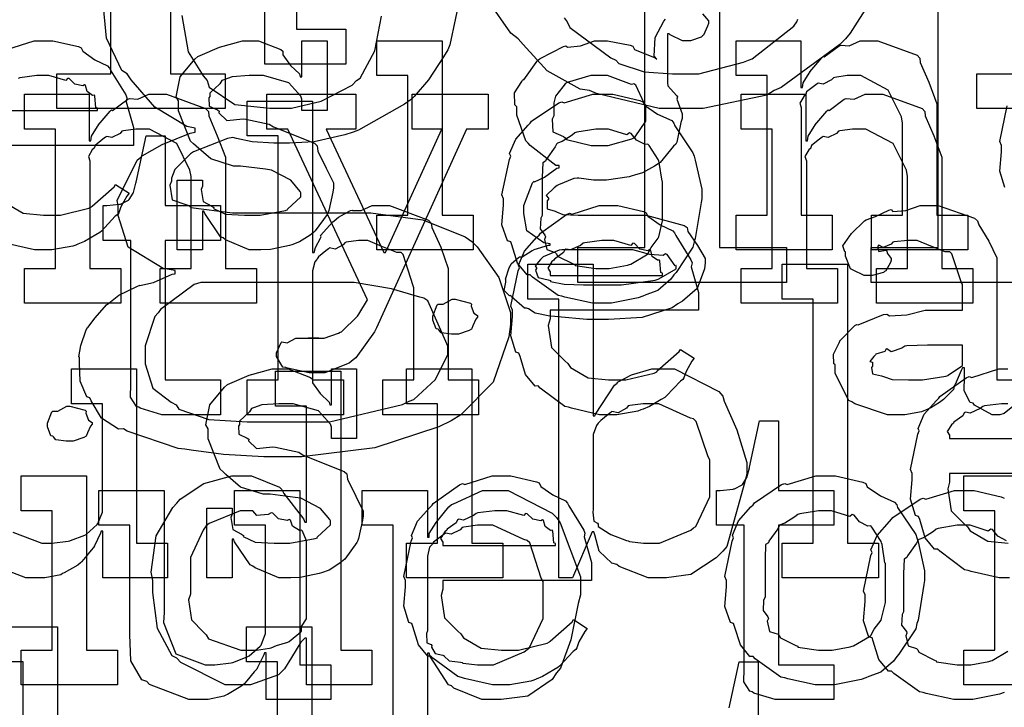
# Model space of a CAD drawing. Extents: x 0 to 8.5, y 0 to 11.
# Tile 126 of 256: x 3.602 to 3.995, y 4.538 to 4.812. Entities that reach past the tile are written whole.
import ezdxf

# ---------------------------------------------------------------- set-up
doc = ezdxf.new("R2010")
doc.units = 0
doc.layers.get('0').update_dxf_attribs({"linetype": 'CONTINUOUS'})

msp = doc.modelspace()

# ---------------------------------------------------------------- linework, layer by layer
at = {"color": 0}
for points in [[(3.70003, 4.94754), (3.73236, 4.94754), (3.73236, 4.93365), (3.71262, 4.93365), (3.71262, 4.80865), (3.73236, 4.80865), (3.73236, 4.79476), (3.70003, 4.79476), (3.70003, 4.94754)], [(3.69726, 4.72071), (3.69379, 4.72071), (3.68435, 4.72472), (3.68338, 4.72547), (3.6824, 4.72592), (3.67611, 4.73514), (3.67578, 4.73611), (3.67513, 4.73611), (3.67513, 4.72071), (3.66515, 4.72071), (3.66515, 4.74849), (3.67513, 4.74849), (3.67513, 4.7461), (3.67469, 4.74474), (3.67546, 4.73996), (3.67893, 4.73817), (3.67969, 4.73763), (3.67958, 4.73719), (3.68431, 4.73497), (3.69189, 4.7346), (3.69444, 4.7346), (3.69814, 4.7346), (3.70833, 4.73643), (3.70921, 4.73676), (3.70904, 4.73699), (3.71442, 4.74186), (3.71442, 4.74349), (3.71408, 4.74397), (3.71039, 4.74843), (3.70264, 4.7525), (3.70031, 4.75282), (3.69032, 4.75412), (3.68761, 4.75412), (3.6785, 4.75694), (3.67269, 4.76199), (3.67165, 4.76303), (3.67042, 4.76406), (3.66558, 4.77615), (3.66558, 4.78017), (3.66471, 4.78174), (3.66624, 4.78971), (3.6721, 4.79671), (3.67339, 4.79775), (3.67432, 4.79818), (3.68192, 4.80154), (3.69114, 4.80404), (3.69422, 4.80404), (3.69749, 4.80404), (3.70638, 4.80062), (3.70725, 4.79992), (3.70725, 4.7985), (3.71024, 4.79422), (3.71386, 4.79081), (3.71419, 4.78971), (3.71485, 4.78971), (3.71485, 4.80404), (3.72483, 4.80404), (3.72483, 4.77626), (3.71485, 4.77626), (3.71485, 4.78082), (3.71446, 4.78201), (3.70964, 4.78728), (3.69954, 4.79015), (3.69618, 4.79015), (3.69385, 4.79015), (3.68696, 4.78965), (3.68371, 4.78851), (3.68294, 4.78819), (3.68213, 4.78689), (3.67817, 4.78315), (3.67817, 4.7819), (3.67768, 4.78125), (3.6779, 4.778), (3.68121, 4.77647), (3.68186, 4.77604), (3.68164, 4.77539), (3.68485, 4.77229), (3.69135, 4.77294), (3.69249, 4.77279), (3.70182, 4.77083), (3.7035, 4.76969), (3.71983, 4.76318), (3.72092, 4.76215), (3.72114, 4.76004), (3.7245, 4.75325), (3.72743, 4.7474), (3.72743, 4.74544), (3.72715, 4.74371), (3.72558, 4.73643), (3.72526, 4.73568), (3.72488, 4.73486), (3.72006, 4.72825), (3.7194, 4.72765), (3.7181, 4.72661), (3.71392, 4.72385), (3.71078, 4.72276), (3.70985, 4.72244), (3.70796, 4.72206), (3.70231, 4.72092), (3.69851, 4.72071), (3.69726, 4.72071)], [(3.74474, 4.7346), (3.75711, 4.7346), (3.75711, 4.79015), (3.74474, 4.79015), (3.74474, 4.80404), (3.77078, 4.80404), (3.77078, 4.7346), (3.78315, 4.7346), (3.78315, 4.72071), (3.74474, 4.72071), (3.74474, 4.7346)], [(3.88792, 4.7346), (3.90028, 4.7346), (3.90028, 4.79015), (3.88792, 4.79015), (3.88792, 4.80404), (3.91374, 4.80404), (3.91374, 4.78537), (3.91439, 4.78537), (3.91439, 4.78537), (3.91465, 4.78733), (3.91704, 4.79113), (3.91743, 4.79167), (3.91732, 4.79172), (3.9221, 4.79731), (3.92264, 4.79775), (3.92301, 4.79758), (3.9291, 4.80203), (3.92979, 4.80231), (3.92979, 4.80231), (3.93306, 4.80208), (3.93744, 4.80404), (3.93892, 4.80404), (3.9445, 4.80404), (3.96012, 4.79829), (3.96126, 4.7971), (3.96137, 4.79536), (3.96479, 4.78749), (3.96799, 4.77892), (3.96799, 4.77604), (3.96799, 4.7346), (3.98036, 4.7346), (3.98036, 4.72071), (3.94194, 4.72071), (3.94194, 4.7346), (3.95432, 4.7346), (3.95432, 4.77126), (3.95389, 4.77371), (3.94862, 4.78435), (3.93772, 4.79015), (3.93414, 4.79015), (3.93229, 4.79015), (3.92736, 4.78944), (3.92676, 4.78928), (3.926, 4.78842), (3.92269, 4.78674), (3.92068, 4.78717), (3.92025, 4.78689), (3.91917, 4.78614), (3.91607, 4.78364), (3.91581, 4.78282), (3.91569, 4.78256), (3.91493, 4.7819), (3.91336, 4.77919), (3.91396, 4.7775), (3.91396, 4.77692), (3.91396, 4.7346), (3.92632, 4.7346), (3.92632, 4.72071), (3.88792, 4.72071), (3.88792, 4.7346)], [(3.8335, 4.76237), (3.83692, 4.76237), (3.8464, 4.76492), (3.84717, 4.7654), (3.84771, 4.76574), (3.85194, 4.77203), (3.85194, 4.77408), (3.85194, 4.77843), (3.85129, 4.77919), (3.84793, 4.7864), (3.84717, 4.78689), (3.84619, 4.78657), (3.83664, 4.79015), (3.8335, 4.79015), (3.83008, 4.79015), (3.82058, 4.78743), (3.81982, 4.78689), (3.8189, 4.78564), (3.81597, 4.78196), (3.81526, 4.77935), (3.81526, 4.77843), (3.81526, 4.77408), (3.81456, 4.77285), (3.81483, 4.76774), (3.81907, 4.76594), (3.81982, 4.7654), (3.82032, 4.76465), (3.83018, 4.76237), (3.8335, 4.76237)], [(3.60422, 4.71332), (3.6166, 4.71332), (3.6166, 4.76888), (3.60422, 4.76888), (3.60422, 4.78276), (3.63004, 4.78276), (3.63004, 4.76411), (3.63069, 4.76411), (3.63069, 4.76411), (3.63097, 4.76606), (3.63336, 4.76986), (3.63374, 4.7704), (3.63363, 4.77046), (3.6384, 4.77604), (3.63894, 4.77647), (3.63932, 4.77632), (3.6454, 4.78076), (3.64611, 4.78103), (3.64611, 4.78103), (3.64936, 4.78082), (3.65375, 4.78276), (3.65522, 4.78276), (3.66081, 4.78276), (3.67643, 4.77701), (3.67757, 4.77582), (3.67768, 4.77408), (3.6811, 4.76622), (3.68431, 4.75765), (3.68431, 4.75478), (3.68431, 4.71332), (3.69667, 4.71332), (3.69667, 4.69943), (3.65826, 4.69943), (3.65826, 4.71332), (3.67063, 4.71332), (3.67063, 4.75), (3.67019, 4.75244), (3.66493, 4.76307), (3.65403, 4.76888), (3.65044, 4.76888), (3.6486, 4.76888), (3.64367, 4.76818), (3.64307, 4.76801), (3.64231, 4.76714), (3.639, 4.76546), (3.63699, 4.7659), (3.63656, 4.76563), (3.63547, 4.76486), (3.63238, 4.76237), (3.63211, 4.76156), (3.632, 4.76129), (3.63124, 4.76064), (3.62967, 4.75792), (3.63026, 4.75624), (3.63026, 4.75564), (3.63026, 4.71332), (3.64264, 4.71332), (3.64264, 4.69943), (3.60422, 4.69943), (3.60422, 4.71332)], [(3.72076, 4.67165), (3.71767, 4.67165), (3.70904, 4.6735), (3.70839, 4.67383), (3.70725, 4.67399), (3.70469, 4.67828), (3.70469, 4.67969), (3.70469, 4.67969), (3.70649, 4.68375), (3.70687, 4.68403), (3.70687, 4.68403), (3.70888, 4.68365), (3.7124, 4.68554), (3.7136, 4.68554), (3.7136, 4.68554), (3.71799, 4.68554), (3.71946, 4.68554), (3.71946, 4.68554), (3.72163, 4.68554), (3.72163, 4.68554), (3.72125, 4.68554), (3.72038, 4.68554), (3.72011, 4.68554), (3.7194, 4.68554), (3.71778, 4.68554), (3.71729, 4.68554), (3.71837, 4.68554), (3.72081, 4.68554), (3.72163, 4.68554), (3.72374, 4.68554), (3.72939, 4.68756), (3.73008, 4.68793), (3.73058, 4.6881), (3.73693, 4.69428), (3.73747, 4.6951), (3.74094, 4.70074), (3.70925, 4.76888), (3.70079, 4.76888), (3.70079, 4.78276), (3.73639, 4.78276), (3.73639, 4.76888), (3.72444, 4.76888), (3.74744, 4.71962), (3.7481, 4.71962), (3.77067, 4.76888), (3.75874, 4.76888), (3.75874, 4.78276), (3.78911, 4.78276), (3.78911, 4.76888), (3.78043, 4.76888), (3.74463, 4.68967), (3.74382, 4.68804), (3.73628, 4.67774), (3.73529, 4.67686), (3.73372, 4.67557), (3.72396, 4.67165), (3.72076, 4.67165)], [(3.83475, 4.69943), (3.83068, 4.69943), (3.81967, 4.70182), (3.81847, 4.70226), (3.81694, 4.70253), (3.80675, 4.70985), (3.80588, 4.71072), (3.80458, 4.71072), (3.80083, 4.71544), (3.7985, 4.72271), (3.79807, 4.72396), (3.79682, 4.72433), (3.7946, 4.73074), (3.79525, 4.73856), (3.79525, 4.7411), (3.7946, 4.74268), (3.79758, 4.75678), (3.79807, 4.75803), (3.79764, 4.75911), (3.80007, 4.76486), (3.80501, 4.7704), (3.80588, 4.77126), (3.80637, 4.77203), (3.81722, 4.77929), (3.81847, 4.77974), (3.81944, 4.77935), (3.83089, 4.78276), (3.83475, 4.78276), (3.83876, 4.78276), (3.84956, 4.78028), (3.85081, 4.77974), (3.8514, 4.77838), (3.85661, 4.77485), (3.86231, 4.77225), (3.86317, 4.77126), (3.8635, 4.77018), (3.87071, 4.75933), (3.87121, 4.75803), (3.87169, 4.75651), (3.87424, 4.74496), (3.87424, 4.7411), (3.87397, 4.73953), (3.87169, 4.72526), (3.87121, 4.72396), (3.87071, 4.72185), (3.86404, 4.71169), (3.86317, 4.71072), (3.86187, 4.70899), (3.85678, 4.70449), (3.852, 4.70281), (3.85081, 4.70226), (3.8489, 4.70156), (3.83826, 4.69943), (3.83475, 4.69943)], [(3.88992, 4.71332), (3.90229, 4.71332), (3.90229, 4.76888), (3.88992, 4.76888), (3.88992, 4.78276), (3.91575, 4.78276), (3.91575, 4.76411), (3.91639, 4.76411), (3.91639, 4.76411), (3.91667, 4.76606), (3.91906, 4.76986), (3.91943, 4.7704), (3.91932, 4.77046), (3.9241, 4.77604), (3.92464, 4.77647), (3.92503, 4.77632), (3.9311, 4.78076), (3.93181, 4.78103), (3.93181, 4.78103), (3.93506, 4.78082), (3.93946, 4.78276), (3.94092, 4.78276), (3.9465, 4.78276), (3.96213, 4.77701), (3.96326, 4.77582), (3.96338, 4.77408), (3.96679, 4.76622), (3.97, 4.75765), (3.97, 4.75478), (3.97, 4.71332), (3.98236, 4.71332), (3.98236, 4.69943), (3.94396, 4.69943), (3.94396, 4.71332), (3.95632, 4.71332), (3.95632, 4.75), (3.95589, 4.75244), (3.95063, 4.76307), (3.93972, 4.76888), (3.93614, 4.76888), (3.93431, 4.76888), (3.92936, 4.76818), (3.92876, 4.76801), (3.928, 4.76714), (3.92469, 4.76546), (3.92269, 4.7659), (3.92225, 4.76563), (3.92117, 4.76486), (3.91808, 4.76237), (3.91781, 4.76156), (3.91769, 4.76129), (3.91694, 4.76064), (3.91536, 4.75792), (3.91596, 4.75624), (3.91596, 4.75564), (3.91596, 4.71332), (3.92833, 4.71332), (3.92833, 4.69943), (3.88992, 4.69943), (3.88992, 4.71332)], [(3.69303, 4.66889), (3.7054, 4.66889), (3.7054, 4.76611), (3.69303, 4.76611), (3.69303, 4.78), (3.71907, 4.78), (3.71907, 4.71967), (3.71972, 4.71967), (3.71972, 4.71967), (3.72021, 4.72163), (3.72222, 4.72542), (3.72254, 4.72597), (3.72228, 4.72646), (3.72721, 4.73182), (3.72775, 4.73226), (3.72775, 4.73226), (3.72944, 4.73378), (3.73421, 4.73639), (3.73492, 4.7366), (3.73497, 4.73639), (3.7385, 4.73639), (3.74278, 4.73833), (3.74425, 4.73833), (3.74978, 4.73833), (3.76525, 4.73258), (3.76639, 4.73139), (3.76665, 4.72965), (3.77018, 4.72179), (3.77311, 4.71322), (3.77311, 4.71035), (3.77311, 4.66889), (3.78526, 4.66889), (3.78526, 4.655), (3.74707, 4.655), (3.74707, 4.66889), (3.75944, 4.66889), (3.75944, 4.70557), (3.75917, 4.70643), (3.75526, 4.71892), (3.75444, 4.71967), (3.75265, 4.71972), (3.74675, 4.72211), (3.7411, 4.72444), (3.73926, 4.72444), (3.73742, 4.72444), (3.73247, 4.72374), (3.73188, 4.72358), (3.73122, 4.72271), (3.72808, 4.72103), (3.72586, 4.72146), (3.72537, 4.72119), (3.72439, 4.72038), (3.72146, 4.71793), (3.72097, 4.71712), (3.72081, 4.71685), (3.72, 4.71593), (3.71907, 4.7124), (3.71907, 4.71121), (3.71907, 4.66889), (3.73144, 4.66889), (3.73144, 4.655), (3.69303, 4.655), (3.69303, 4.66889)], [(3.83475, 4.71332), (3.8374, 4.71332), (3.84462, 4.71463), (3.84538, 4.71485), (3.84592, 4.715), (3.85226, 4.71875), (3.85275, 4.71918), (3.85275, 4.71918), (3.85411, 4.72168), (3.85688, 4.72532), (3.8571, 4.72592), (3.8571, 4.72592), (3.85861, 4.73226), (3.85861, 4.73438), (3.85861, 4.74783), (3.85846, 4.74804), (3.85732, 4.75549), (3.8571, 4.75608), (3.85688, 4.75667), (3.85325, 4.76237), (3.85275, 4.76281), (3.85167, 4.76269), (3.84825, 4.76449), (3.84614, 4.76714), (3.84538, 4.76736), (3.8444, 4.7666), (3.83713, 4.76888), (3.83475, 4.76888), (3.83197, 4.76888), (3.82443, 4.76764), (3.82368, 4.76736), (3.82254, 4.76639), (3.81858, 4.76394), (3.81668, 4.76324), (3.81629, 4.76281), (3.81575, 4.76172), (3.81218, 4.75672), (3.81196, 4.75608), (3.81087, 4.75537), (3.81065, 4.74972), (3.81065, 4.74783), (3.81065, 4.73438), (3.81006, 4.73329), (3.80985, 4.72911), (3.81174, 4.72657), (3.81196, 4.72592), (3.81153, 4.72488), (3.81244, 4.72081), (3.81581, 4.71972), (3.81629, 4.71918), (3.81674, 4.71826), (3.82292, 4.71511), (3.82368, 4.71485), (3.82374, 4.71446), (3.83197, 4.71332), (3.83475, 4.71332)], [(3.662, 4.655), (3.65896, 4.655), (3.65039, 4.65756), (3.64985, 4.65804), (3.64882, 4.65831), (3.64643, 4.662), (3.6466, 4.66721), (3.6466, 4.66889), (3.6466, 4.72444), (3.63553, 4.72444), (3.63553, 4.73833), (3.63704, 4.73833), (3.63704, 4.73833), (3.64214, 4.73888), (3.64247, 4.73899), (3.64279, 4.73904), (3.64572, 4.74056), (3.64594, 4.74072), (3.64594, 4.74072), (3.64757, 4.74328), (3.64768, 4.74354), (3.64768, 4.74354), (3.64865, 4.74729), (3.64876, 4.74767), (3.65267, 4.76611), (3.66026, 4.76611), (3.66026, 4.73833), (3.6824, 4.73833), (3.6824, 4.72444), (3.66026, 4.72444), (3.66026, 4.66889), (3.6824, 4.66889), (3.6824, 4.655), (3.68143, 4.655), (3.67919, 4.655), (3.6785, 4.655), (3.67725, 4.655), (3.67443, 4.655), (3.6735, 4.655), (3.6721, 4.655), (3.66889, 4.655), (3.66786, 4.655), (3.66639, 4.655), (3.66308, 4.655), (3.662, 4.655)], [(3.83762, 4.655), (3.8335, 4.655), (3.82232, 4.65756), (3.82113, 4.65804), (3.81972, 4.65831), (3.80979, 4.66564), (3.80897, 4.6665), (3.80778, 4.66644), (3.80404, 4.67106), (3.80181, 4.67828), (3.80138, 4.67953), (3.80013, 4.6799), (3.79812, 4.68642), (3.79878, 4.69412), (3.79878, 4.69667), (3.79812, 4.69824), (3.80111, 4.71235), (3.8016, 4.7136), (3.80117, 4.71463), (3.8036, 4.72026), (3.80854, 4.72575), (3.8094, 4.72661), (3.8099, 4.72738), (3.82036, 4.73481), (3.82156, 4.73529), (3.82254, 4.73492), (3.83333, 4.73833), (3.83697, 4.73833), (3.84076, 4.73833), (3.85101, 4.736), (3.85215, 4.73551), (3.85281, 4.73415), (3.85764, 4.73074), (3.86268, 4.72835), (3.86344, 4.72749), (3.86393, 4.7264), (3.86996, 4.71674), (3.87039, 4.71556), (3.87001, 4.71397), (3.87299, 4.70378), (3.87299, 4.70036), (3.87299, 4.69667), (3.81375, 4.69667), (3.81375, 4.69319), (3.81304, 4.6906), (3.8144, 4.68181), (3.81972, 4.67649), (3.8209, 4.6754), (3.82194, 4.67378), (3.82894, 4.66971), (3.83708, 4.66889), (3.83979, 4.66889), (3.84392, 4.66889), (3.85525, 4.6716), (3.85628, 4.67215), (3.8565, 4.67247), (3.86524, 4.68018), (3.86583, 4.68104), (3.87125, 4.67757), (3.87028, 4.67638), (3.868, 4.67219), (3.86714, 4.66976), (3.86669, 4.66911), (3.86572, 4.6684), (3.86025, 4.66249), (3.85954, 4.66194), (3.85801, 4.66103), (3.85346, 4.65831), (3.85086, 4.65728), (3.84999, 4.65696), (3.84879, 4.65647), (3.84039, 4.655), (3.83762, 4.655)], [(3.81375, 4.71056), (3.85867, 4.71056), (3.85867, 4.71143), (3.85792, 4.71169), (3.85758, 4.71625), (3.85736, 4.71664), (3.85667, 4.71658), (3.85449, 4.7181), (3.85389, 4.72049), (3.85346, 4.72076), (3.85275, 4.72038), (3.84961, 4.72103), (3.84739, 4.72325), (3.84674, 4.72336), (3.84603, 4.7225), (3.83919, 4.72444), (3.83697, 4.72444), (3.83447, 4.72444), (3.82769, 4.72358), (3.82699, 4.72336), (3.8259, 4.7225), (3.82194, 4.72071), (3.82004, 4.72103), (3.81961, 4.72076), (3.81907, 4.71962), (3.81549, 4.71707), (3.81526, 4.71664), (3.81451, 4.71604), (3.81282, 4.71338), (3.81375, 4.71192), (3.81375, 4.71143), (3.81375, 4.71056)], [(3.80832, 4.71332), (3.808, 4.71268), (3.80903, 4.70975), (3.81299, 4.70882), (3.81396, 4.70856), (3.81401, 4.70811), (3.81939, 4.70703), (3.82704, 4.70682), (3.82958, 4.70682), (3.8374, 4.70682), (3.84229, 4.70682), (3.85574, 4.70865), (3.85693, 4.70899), (3.8571, 4.70915), (3.8641, 4.71311), (3.8641, 4.71442), (3.86361, 4.71431), (3.86046, 4.71892), (3.85975, 4.71918), (3.85889, 4.71843), (3.85357, 4.71881), (3.84679, 4.72071), (3.84457, 4.72071), (3.81853, 4.72071), (3.81743, 4.72054), (3.81108, 4.71799), (3.81071, 4.71767), (3.81, 4.71685), (3.80789, 4.71431), (3.80832, 4.7136), (3.80832, 4.71332)], [(3.85704, 4.58996), (3.85286, 4.58996), (3.84136, 4.59451), (3.84033, 4.59538), (3.83838, 4.59581), (3.83339, 4.60069), (3.83165, 4.60715), (3.83122, 4.6084), (3.83057, 4.6084), (3.82275, 4.58996), (3.81733, 4.58996), (3.81733, 4.70107), (3.80496, 4.70107), (3.80496, 4.71496), (3.831, 4.71496), (3.831, 4.65462), (3.83165, 4.65462), (3.83187, 4.65517), (3.83951, 4.66678), (3.84056, 4.66764), (3.8406, 4.66792), (3.84631, 4.67085), (3.85433, 4.67329), (3.85704, 4.67329), (3.86344, 4.67329), (3.88103, 4.66428), (3.88265, 4.66243), (3.88319, 4.66043), (3.88824, 4.64903), (3.89219, 4.63601), (3.89219, 4.63162), (3.8915, 4.62825), (3.88422, 4.60243), (3.88265, 4.60058), (3.87999, 4.59793), (3.8699, 4.59131), (3.86025, 4.58996), (3.85704, 4.58996)], [(3.90636, 4.60385), (3.91872, 4.60385), (3.91872, 4.70107), (3.90636, 4.70107), (3.90636, 4.71496), (3.9324, 4.71496), (3.9324, 4.60385), (3.94476, 4.60385), (3.94476, 4.58996), (3.90636, 4.58996), (3.90636, 4.60385)], [(3.65235, 4.67844), (3.65229, 4.67524), (3.65539, 4.66553), (3.66265, 4.66), (3.66471, 4.6589), (3.66575, 4.65722), (3.67774, 4.65306), (3.69303, 4.65218), (3.69814, 4.65218), (3.71528, 4.65218), (3.72586, 4.65218), (3.75499, 4.65907), (3.7576, 4.66043), (3.75944, 4.66114), (3.76807, 4.66906), (3.773, 4.67904), (3.773, 4.68235), (3.77219, 4.68425), (3.76503, 4.70036), (3.76346, 4.70144), (3.76188, 4.70188), (3.75054, 4.70524), (3.73562, 4.70774), (3.73068, 4.70774), (3.67449, 4.70774), (3.67182, 4.70697), (3.65842, 4.69689), (3.65756, 4.69558), (3.65619, 4.69417), (3.65235, 4.6824), (3.65235, 4.67844)], [(3.77588, 4.68718), (3.77447, 4.68718), (3.77029, 4.68767), (3.76947, 4.68886), (3.76915, 4.68913), (3.76839, 4.68929), (3.76699, 4.69276), (3.76699, 4.6939), (3.76699, 4.69433), (3.76699, 4.69433), (3.76878, 4.69879), (3.76915, 4.69911), (3.76915, 4.69911), (3.77111, 4.69911), (3.77468, 4.70107), (3.77588, 4.70107), (3.77588, 4.70107), (3.78201, 4.69943), (3.78239, 4.69911), (3.78228, 4.69824), (3.78336, 4.69542), (3.78478, 4.69461), (3.78478, 4.69433), (3.78478, 4.6939), (3.78424, 4.69314), (3.78304, 4.69049), (3.78261, 4.68935), (3.78239, 4.68913), (3.78147, 4.68864), (3.77724, 4.68718), (3.77588, 4.68718)], [(3.95888, 4.66889), (3.96229, 4.66889), (3.97157, 4.67036), (3.97254, 4.67063), (3.9725, 4.67079), (3.97819, 4.67458), (3.97819, 4.67583), (3.97819, 4.68278), (3.96733, 4.68278), (3.96431, 4.68278), (3.956, 4.68246), (3.95518, 4.68235), (3.9541, 4.68147), (3.94982, 4.68012), (3.94803, 4.68121), (3.9476, 4.68104), (3.94721, 4.68024), (3.94368, 4.6791), (3.94347, 4.67888), (3.94287, 4.67828), (3.94129, 4.67622), (3.94239, 4.67594), (3.94239, 4.67583), (3.94239, 4.67432), (3.942, 4.67389), (3.94228, 4.67128), (3.94596, 4.67046), (3.94672, 4.67019), (3.94672, 4.67019), (3.95019, 4.66906), (3.95671, 4.66889), (3.95888, 4.66889)], [(3.6906, 4.54731), (3.68419, 4.54731), (3.66661, 4.55621), (3.66499, 4.55794), (3.66303, 4.55886), (3.65728, 4.56982), (3.65543, 4.58421), (3.65543, 4.58897), (3.65474, 4.59233), (3.65674, 4.60678), (3.66336, 4.61806), (3.66499, 4.61979), (3.66629, 4.62136), (3.67572, 4.62756), (3.68685, 4.63064), (3.6906, 4.63064), (3.69467, 4.63064), (3.70583, 4.62614), (3.70687, 4.62522), (3.70757, 4.62364), (3.7155, 4.6135), (3.71599, 4.61219), (3.71664, 4.61219), (3.71664, 4.65842), (3.70426, 4.65842), (3.70426, 4.67231), (3.73031, 4.67231), (3.73031, 4.56119), (3.74268, 4.56119), (3.74268, 4.54731), (3.71664, 4.54731), (3.71664, 4.56597), (3.71599, 4.56597), (3.71442, 4.56435), (3.71061, 4.55826), (3.7079, 4.55371), (3.70687, 4.55274), (3.70551, 4.55138), (3.69428, 4.54731), (3.6906, 4.54731)], [(3.7091, 4.58996), (3.70562, 4.58996), (3.69618, 4.59397), (3.69521, 4.59472), (3.69422, 4.59517), (3.68793, 4.60439), (3.68761, 4.60536), (3.68696, 4.60536), (3.68696, 4.58996), (3.67697, 4.58996), (3.67697, 4.61774), (3.68696, 4.61774), (3.68696, 4.61535), (3.68653, 4.61399), (3.68728, 4.60921), (3.69075, 4.60742), (3.69151, 4.60688), (3.6914, 4.60644), (3.69613, 4.60422), (3.70372, 4.60385), (3.70628, 4.60385), (3.70996, 4.60385), (3.72017, 4.60568), (3.72103, 4.60601), (3.72086, 4.60622), (3.72624, 4.61111), (3.72624, 4.61274), (3.72592, 4.61322), (3.72222, 4.61768), (3.71446, 4.62175), (3.71213, 4.62207), (3.70215, 4.62337), (3.69943, 4.62337), (3.69032, 4.62619), (3.68451, 4.63124), (3.68349, 4.63226), (3.68224, 4.63331), (3.6774, 4.6454), (3.6774, 4.64942), (3.67654, 4.65099), (3.67806, 4.65896), (3.68392, 4.66596), (3.68522, 4.66699), (3.68614, 4.66743), (3.69374, 4.67079), (3.70296, 4.67329), (3.70606, 4.67329), (3.70931, 4.67329), (3.71821, 4.66986), (3.71907, 4.66917), (3.71907, 4.66775), (3.72206, 4.66347), (3.72569, 4.66004), (3.72601, 4.65896), (3.72667, 4.65896), (3.72667, 4.67329), (3.73665, 4.67329), (3.73665, 4.64551), (3.72667, 4.64551), (3.72667, 4.65007), (3.72629, 4.65126), (3.72146, 4.65653), (3.71137, 4.6594), (3.70801, 4.6594), (3.70568, 4.6594), (3.69879, 4.6589), (3.69553, 4.65776), (3.69476, 4.65744), (3.69396, 4.65614), (3.69, 4.6524), (3.69, 4.65115), (3.68951, 4.6505), (3.68972, 4.64725), (3.69303, 4.64572), (3.69368, 4.64529), (3.69347, 4.64464), (3.69667, 4.64154), (3.70318, 4.64219), (3.70432, 4.64204), (3.71365, 4.64008), (3.71533, 4.63894), (3.73167, 4.63243), (3.73275, 4.6314), (3.73296, 4.62929), (3.73633, 4.6225), (3.73926, 4.61664), (3.73926, 4.61469), (3.73899, 4.61296), (3.73742, 4.60568), (3.73708, 4.60493), (3.73671, 4.60411), (3.73188, 4.5975), (3.73122, 4.5969), (3.72993, 4.59586), (3.72575, 4.5931), (3.7226, 4.59201), (3.72168, 4.59169), (3.71978, 4.59131), (3.71414, 4.59017), (3.71035, 4.58996), (3.7091, 4.58996)], [(3.75657, 4.60385), (3.76893, 4.60385), (3.76893, 4.6594), (3.75657, 4.6594), (3.75657, 4.67329), (3.78261, 4.67329), (3.78261, 4.60385), (3.79497, 4.60385), (3.79497, 4.58996), (3.75657, 4.58996), (3.75657, 4.60385)], [(3.62224, 4.64453), (3.62082, 4.64453), (3.61664, 4.64501), (3.61583, 4.64621), (3.6155, 4.64649), (3.61475, 4.64665), (3.61333, 4.65012), (3.61333, 4.65126), (3.61333, 4.65169), (3.61333, 4.65169), (3.61513, 4.65614), (3.6155, 4.65647), (3.6155, 4.65647), (3.61746, 4.65647), (3.62104, 4.65842), (3.62224, 4.65842), (3.62224, 4.65842), (3.62836, 4.65679), (3.62875, 4.65647), (3.62864, 4.6556), (3.62972, 4.65278), (3.63113, 4.65196), (3.63113, 4.65169), (3.63113, 4.65126), (3.63058, 4.6505), (3.62939, 4.64785), (3.62896, 4.64671), (3.62875, 4.64649), (3.62782, 4.646), (3.62358, 4.64453), (3.62224, 4.64453)], [(3.85292, 4.60385), (3.85742, 4.60385), (3.86985, 4.60894), (3.87093, 4.60992), (3.87196, 4.61046), (3.87744, 4.62229), (3.87744, 4.62619), (3.87744, 4.63704), (3.87685, 4.63829), (3.87201, 4.65235), (3.87093, 4.65332), (3.86979, 4.65369), (3.8571, 4.6594), (3.85292, 4.6594), (3.85092, 4.6594), (3.84554, 4.65869), (3.84489, 4.65853), (3.84424, 4.65761), (3.84088, 4.65582), (3.83843, 4.65625), (3.83794, 4.65593), (3.83697, 4.65511), (3.83399, 4.65267), (3.83317, 4.65192), (3.83296, 4.65158), (3.83225, 4.65072), (3.831, 4.64714), (3.831, 4.64594), (3.831, 4.61729), (3.83083, 4.61615), (3.83117, 4.61253), (3.83263, 4.61182), (3.83296, 4.61143), (3.8329, 4.61046), (3.8374, 4.60764), (3.83794, 4.60732), (3.83794, 4.60732), (3.84424, 4.60487), (3.84489, 4.60471), (3.84538, 4.60449), (3.85101, 4.60385), (3.85292, 4.60385)], [(3.90657, 4.5415), (3.90354, 4.5415), (3.89497, 4.54406), (3.89442, 4.54454), (3.89339, 4.54482), (3.891, 4.5485), (3.89117, 4.55371), (3.89117, 4.55539), (3.89117, 4.61094), (3.8801, 4.61094), (3.8801, 4.62483), (3.88162, 4.62483), (3.88162, 4.62483), (3.88672, 4.62538), (3.88704, 4.62549), (3.88737, 4.62554), (3.89031, 4.62706), (3.89051, 4.62722), (3.89051, 4.62722), (3.89214, 4.62978), (3.89225, 4.63004), (3.89225, 4.63004), (3.89324, 4.63379), (3.89333, 4.63417), (3.89725, 4.65261), (3.90483, 4.65261), (3.90483, 4.62483), (3.92697, 4.62483), (3.92697, 4.61094), (3.90483, 4.61094), (3.90483, 4.55539), (3.92697, 4.55539), (3.92697, 4.5415), (3.926, 4.5415), (3.92378, 4.5415), (3.92307, 4.5415), (3.92182, 4.5415), (3.919, 4.5415), (3.91808, 4.5415), (3.91667, 4.5415), (3.91347, 4.5415), (3.91243, 4.5415), (3.91097, 4.5415), (3.90767, 4.5415), (3.90657, 4.5415)], [(3.60292, 4.56119), (3.61529, 4.56119), (3.61529, 4.61675), (3.60292, 4.61675), (3.60292, 4.63064), (3.62896, 4.63064), (3.62896, 4.56119), (3.64133, 4.56119), (3.64133, 4.54731), (3.60292, 4.54731), (3.60292, 4.56119)], [(3.79492, 4.54731), (3.79081, 4.54731), (3.77962, 4.54986), (3.77843, 4.55035), (3.77701, 4.55062), (3.76708, 4.55794), (3.76628, 4.55881), (3.76508, 4.55875), (3.76133, 4.56337), (3.75911, 4.57058), (3.75868, 4.57183), (3.75743, 4.57221), (3.75543, 4.57872), (3.75608, 4.58643), (3.75608, 4.58897), (3.75543, 4.59056), (3.7584, 4.60465), (3.7589, 4.6059), (3.75846, 4.60693), (3.7609, 4.61257), (3.76585, 4.61806), (3.76671, 4.61893), (3.76719, 4.61968), (3.77767, 4.62711), (3.77886, 4.62761), (3.77983, 4.62722), (3.79064, 4.63064), (3.79428, 4.63064), (3.79807, 4.63064), (3.80832, 4.62831), (3.80946, 4.62782), (3.81011, 4.62646), (3.81494, 4.62304), (3.81999, 4.62067), (3.82075, 4.61979), (3.82124, 4.61871), (3.82726, 4.60906), (3.82769, 4.60786), (3.82731, 4.60628), (3.83029, 4.59608), (3.83029, 4.59267), (3.83029, 4.58897), (3.77106, 4.58897), (3.77106, 4.5855), (3.77035, 4.5829), (3.77171, 4.57411), (3.77701, 4.56879), (3.77821, 4.56771), (3.77924, 4.56608), (3.78624, 4.56201), (3.79438, 4.56119), (3.7971, 4.56119), (3.80122, 4.56119), (3.81256, 4.56392), (3.81358, 4.56446), (3.81381, 4.56478), (3.82254, 4.57249), (3.82314, 4.57335), (3.82856, 4.56988), (3.82758, 4.56868), (3.82531, 4.56451), (3.82443, 4.56207), (3.824, 4.56142), (3.82303, 4.56071), (3.81754, 4.55479), (3.81685, 4.55425), (3.81532, 4.55333), (3.81076, 4.55062), (3.80817, 4.54958), (3.80729, 4.54926), (3.8061, 4.54878), (3.79769, 4.54731), (3.79492, 4.54731)], [(3.92361, 4.54731), (3.91954, 4.54731), (3.90853, 4.54969), (3.90733, 4.55013), (3.90582, 4.5504), (3.89561, 4.55772), (3.89475, 4.5586), (3.89344, 4.5586), (3.88971, 4.56332), (3.88737, 4.57058), (3.88693, 4.57183), (3.88569, 4.57221), (3.88346, 4.57861), (3.88411, 4.58643), (3.88411, 4.58897), (3.88346, 4.59056), (3.88644, 4.60465), (3.88693, 4.6059), (3.8865, 4.60699), (3.88894, 4.61274), (3.89388, 4.61828), (3.89475, 4.61914), (3.89524, 4.6199), (3.90608, 4.62717), (3.90733, 4.62761), (3.90831, 4.62722), (3.91976, 4.63064), (3.92361, 4.63064), (3.92763, 4.63064), (3.93842, 4.62815), (3.93967, 4.62761), (3.94026, 4.62625), (3.94547, 4.62272), (3.95117, 4.62011), (3.95204, 4.61914), (3.95236, 4.61806), (3.95958, 4.60721), (3.96007, 4.6059), (3.96056, 4.60439), (3.96311, 4.59283), (3.96311, 4.58897), (3.96283, 4.5874), (3.96056, 4.57314), (3.96007, 4.57183), (3.95958, 4.56972), (3.9529, 4.55957), (3.95204, 4.5586), (3.95074, 4.55686), (3.94564, 4.55236), (3.94086, 4.55067), (3.93967, 4.55013), (3.93778, 4.54943), (3.92714, 4.54731), (3.92361, 4.54731)], [(3.67535, 4.5415), (3.66976, 4.5415), (3.65408, 4.54747), (3.653, 4.54867), (3.65099, 4.54932), (3.64665, 4.55697), (3.64626, 4.56739), (3.64626, 4.57081), (3.64626, 4.61094), (3.6339, 4.61094), (3.6339, 4.62483), (3.65994, 4.62483), (3.65994, 4.57622), (3.65967, 4.57221), (3.66456, 4.55974), (3.67622, 4.55539), (3.68012, 4.55539), (3.68012, 4.55539), (3.68668, 4.55615), (3.68728, 4.55626), (3.68767, 4.55637), (3.69331, 4.5586), (3.69379, 4.55886), (3.69379, 4.55886), (3.69824, 4.56278), (3.69857, 4.56321), (3.69857, 4.56321), (3.70031, 4.56776), (3.70031, 4.56928), (3.70031, 4.61094), (3.68793, 4.61094), (3.68793, 4.62483), (3.71397, 4.62483), (3.71397, 4.55539), (3.72635, 4.55539), (3.72635, 4.5415), (3.70053, 4.5415), (3.70053, 4.56017), (3.69987, 4.56017), (3.6996, 4.55931), (3.69715, 4.55425), (3.69683, 4.55365), (3.69581, 4.55257), (3.69287, 4.54899), (3.69194, 4.5479), (3.69162, 4.54758), (3.69049, 4.54665), (3.68511, 4.54357), (3.68446, 4.54324), (3.68375, 4.54281), (3.6774, 4.5415), (3.67535, 4.5415)], [(3.69472, 4.56119), (3.69667, 4.56119), (3.70188, 4.56196), (3.70253, 4.56207), (3.70253, 4.56207), (3.70464, 4.56304), (3.70915, 4.5644), (3.70969, 4.56467), (3.70969, 4.56467), (3.71436, 4.56842), (3.71468, 4.56879), (3.71468, 4.56879), (3.71463, 4.57064), (3.71664, 4.57368), (3.71664, 4.57465), (3.71664, 4.60331), (3.71664, 4.60471), (3.715, 4.60856), (3.71468, 4.60894), (3.71382, 4.60889), (3.71104, 4.61057), (3.71024, 4.61301), (3.70969, 4.61328), (3.70888, 4.6129), (3.70546, 4.6135), (3.70318, 4.61578), (3.70253, 4.61589), (3.70133, 4.61529), (3.69689, 4.6149), (3.69526, 4.61675), (3.69472, 4.61675), (3.69021, 4.61675), (3.67779, 4.61171), (3.67671, 4.61068), (3.67551, 4.60906), (3.67042, 4.5981), (3.67042, 4.5944), (3.67042, 4.58356), (3.66965, 4.58128), (3.67079, 4.57329), (3.67562, 4.56831), (3.67671, 4.56728), (3.67763, 4.56575), (3.69043, 4.56119), (3.69472, 4.56119)], [(3.77106, 4.60286), (3.81597, 4.60286), (3.81597, 4.60374), (3.81521, 4.604), (3.81489, 4.60856), (3.81467, 4.60894), (3.81396, 4.60889), (3.81179, 4.6104), (3.81119, 4.61279), (3.81076, 4.61307), (3.81006, 4.61268), (3.80692, 4.61333), (3.80469, 4.61556), (3.80404, 4.61567), (3.80333, 4.61481), (3.7965, 4.61675), (3.79428, 4.61675), (3.79178, 4.61675), (3.785, 4.61589), (3.78429, 4.61567), (3.78321, 4.61481), (3.77924, 4.61301), (3.77735, 4.61333), (3.77692, 4.61307), (3.77636, 4.61193), (3.77279, 4.60938), (3.77257, 4.60894), (3.77181, 4.60835), (3.77013, 4.60568), (3.77106, 4.60422), (3.77106, 4.60374), (3.77106, 4.60286)], [(3.92361, 4.56119), (3.92626, 4.56119), (3.93349, 4.5625), (3.93425, 4.56272), (3.93479, 4.56288), (3.94114, 4.56662), (3.94162, 4.56706), (3.94162, 4.56706), (3.94299, 4.56956), (3.94575, 4.57319), (3.94596, 4.57379), (3.94596, 4.57379), (3.94749, 4.58014), (3.94749, 4.58225), (3.94749, 4.59571), (3.94732, 4.59592), (3.94618, 4.60335), (3.94596, 4.60394), (3.94575, 4.60454), (3.94211, 4.61025), (3.94162, 4.61068), (3.94054, 4.61057), (3.93712, 4.61236), (3.935, 4.61501), (3.93425, 4.61524), (3.93326, 4.61447), (3.926, 4.61675), (3.92361, 4.61675), (3.92085, 4.61675), (3.91331, 4.6155), (3.91254, 4.61524), (3.9114, 4.61426), (3.90744, 4.61182), (3.90554, 4.61111), (3.90517, 4.61068), (3.90462, 4.6096), (3.90104, 4.6046), (3.90082, 4.60394), (3.89974, 4.60325), (3.89953, 4.5976), (3.89953, 4.59571), (3.89953, 4.58225), (3.89893, 4.58117), (3.89871, 4.57699), (3.90061, 4.57443), (3.90082, 4.57379), (3.90039, 4.57275), (3.90132, 4.56868), (3.90468, 4.5676), (3.90517, 4.56706), (3.9056, 4.56614), (3.91178, 4.56299), (3.91254, 4.56272), (3.9126, 4.56233), (3.92085, 4.56119), (3.92361, 4.56119)], [(3.78678, 4.55539), (3.79124, 4.55539), (3.8035, 4.56049), (3.80458, 4.56147), (3.80539, 4.56201), (3.81108, 4.57383), (3.81108, 4.57775), (3.81108, 4.5886), (3.81028, 4.58985), (3.80567, 4.60389), (3.80458, 4.60487), (3.80328, 4.60525), (3.7909, 4.61094), (3.78678, 4.61094), (3.78478, 4.61094), (3.7794, 4.61025), (3.77875, 4.61008), (3.77794, 4.60915), (3.77436, 4.60736), (3.77208, 4.60775), (3.7716, 4.60747), (3.77051, 4.60667), (3.76731, 4.60422), (3.76676, 4.6034), (3.7666, 4.60314), (3.76574, 4.60226), (3.76486, 4.59868), (3.76486, 4.5975), (3.76486, 4.56885), (3.76454, 4.56776), (3.76465, 4.56407), (3.76633, 4.56342), (3.7666, 4.56299), (3.76644, 4.56233), (3.76796, 4.55985), (3.77106, 4.55919), (3.7716, 4.55886), (3.77154, 4.55881), (3.77354, 4.55692), (3.7781, 4.55643), (3.77875, 4.55626), (3.77897, 4.55604), (3.78483, 4.55539), (3.78678, 4.55539)], [(3.69271, 4.45936), (3.70508, 4.45936), (3.70508, 4.55658), (3.69271, 4.55658), (3.69271, 4.57047), (3.71875, 4.57047), (3.71875, 4.45936), (3.73112, 4.45936), (3.73112, 4.44547), (3.69271, 4.44547), (3.69271, 4.45936)]]:
    msp.add_lwpolyline(points, close=True, dxfattribs=at)
for points in [[(3.59651, 4.92686), (3.60275, 4.92779), (3.60943, 4.92979), (3.61171, 4.92979), (3.61729, 4.92979), (3.63411, 4.92626), (3.6486, 4.91808), (3.65056, 4.91569), (3.65224, 4.91228), (3.65901, 4.8966), (3.66249, 4.8795), (3.66249, 4.87381), (3.66249, 4.7909), (3.68419, 4.7909), (3.68419, 4.77701), (3.61714, 4.77701), (3.61714, 4.7909), (3.63861, 4.7909), (3.63861, 4.87358), (3.63813, 4.87956), (3.62901, 4.90369), (3.60965, 4.9159), (3.60325, 4.9159), (3.6001, 4.9159)], [(3.88129, 4.83772), (3.88129, 4.72163), (3.90799, 4.72163), (3.90799, 4.70774), (3.82487, 4.70774), (3.82487, 4.72163), (3.82487, 4.72163), (3.85157, 4.72163), (3.85157, 4.86051)], [(3.77832, 4.82379), (3.77387, 4.8024), (3.773, 4.8004), (3.77126, 4.79769), (3.76531, 4.78842), (3.7596, 4.78185), (3.75803, 4.78043), (3.75569, 4.77881), (3.73742, 4.76839), (3.73525, 4.76764), (3.73188, 4.76654), (3.71972, 4.76383), (3.70985, 4.76329), (3.7066, 4.76329), (3.70367, 4.76329), (3.69504, 4.76383), (3.68881, 4.76514), (3.68728, 4.76546), (3.68511, 4.76503), (3.6716, 4.75976), (3.67036, 4.75896), (3.66878, 4.75743), (3.66411, 4.75276), (3.66276, 4.74929), (3.66276, 4.7481), (3.66211, 4.74653), (3.66314, 4.74061), (3.66851, 4.73882), (3.66971, 4.73833), (3.67051, 4.73763), (3.68712, 4.73551), (3.69271, 4.73551), (3.73546, 4.73551), (3.74235, 4.73551), (3.76303, 4.73264), (3.77994, 4.72597), (3.78256, 4.72401), (3.78467, 4.7219), (3.7934, 4.70975), (3.79796, 4.69575), (3.79796, 4.69103), (3.79736, 4.68608), (3.79113, 4.66803), (3.77821, 4.655), (3.77431, 4.65261), (3.76947, 4.65022), (3.74387, 4.64187), (3.71474, 4.63829), (3.70508, 4.63829), (3.70508, 4.63829), (3.69965, 4.63829), (3.68354, 4.63911), (3.67068, 4.64085), (3.66818, 4.64133), (3.66547, 4.64154), (3.64518, 4.64849), (3.64367, 4.64936), (3.64165, 4.64931), (3.63493, 4.6536), (3.63086, 4.66054), (3.63021, 4.66174), (3.62901, 4.66217), (3.62636, 4.66835), (3.62608, 4.67562), (3.62608, 4.678), (3.62592, 4.67806), (3.62663, 4.68261), (3.62879, 4.68886), (3.62935, 4.68972), (3.62944, 4.68983), (3.63243, 4.69368), (3.63693, 4.69879), (3.63781, 4.69949), (3.63781, 4.69949), (3.64187, 4.70269), (3.64899, 4.70617), (3.65018, 4.70665), (3.65018, 4.70654), (3.65565, 4.70774), (3.66308, 4.71099), (3.66428, 4.71121), (3.66428, 4.71251), (3.65944, 4.71326), (3.64561, 4.72179), (3.6415, 4.73438), (3.6415, 4.73856), (3.64122, 4.74035), (3.64908, 4.75651), (3.65061, 4.75765), (3.6511, 4.75819), (3.65913, 4.76269), (3.67025, 4.76719), (3.67231, 4.76764), (3.67231, 4.76915), (3.66889, 4.76992), (3.65614, 4.77756), (3.64681, 4.78847), (3.64518, 4.79085), (3.64296, 4.79215), (3.63693, 4.80512), (3.63542, 4.82047)], [(4.02496, 4.70774), (3.94185, 4.70774), (3.94185, 4.72163), (3.96853, 4.72163), (3.96853, 4.82254)], [(3.94114, 4.81922), (3.93349, 4.80707), (3.93153, 4.80479), (3.92931, 4.80257), (3.90587, 4.78537), (3.9031, 4.78418), (3.90018, 4.78239), (3.87483, 4.77701), (3.86643, 4.77701), (3.86643, 4.77701), (3.85721, 4.77701), (3.83231, 4.78299), (3.82954, 4.78418), (3.82579, 4.78478), (3.81267, 4.79204), (3.80306, 4.80257), (3.80111, 4.80479), (3.79818, 4.80707), (3.78922, 4.81982)], [(3.66699, 4.81413), (3.66943, 4.79964), (3.6754, 4.7901), (3.67708, 4.78825), (3.67779, 4.78549), (3.6881, 4.7786), (3.7021, 4.77718), (3.70682, 4.77718), (3.70682, 4.77718), (3.71072, 4.77718), (3.72254, 4.77994), (3.73492, 4.7864), (3.73654, 4.78825), (3.73812, 4.78917), (3.74387, 4.79997), (3.74653, 4.81381)], [(3.87457, 4.81472), (3.8769, 4.81196), (3.8769, 4.81099), (3.87651, 4.8099), (3.87489, 4.80632), (3.87451, 4.80599), (3.87397, 4.8055), (3.86979, 4.80404), (3.86843, 4.80404), (3.86664, 4.80404), (3.86165, 4.80643), (3.86128, 4.80686), (3.86062, 4.80686), (3.86062, 4.78733), (3.86074, 4.78608), (3.86421, 4.78228), (3.86453, 4.78168), (3.86431, 4.78071), (3.86649, 4.77496), (3.86649, 4.773), (3.86589, 4.77143), (3.86481, 4.76633), (3.86431, 4.76357), (3.86388, 4.76281), (3.86301, 4.76204), (3.85769, 4.75553), (3.85693, 4.75499), (3.85536, 4.75407), (3.85058, 4.75146), (3.8475, 4.75054), (3.84651, 4.75022), (3.84532, 4.74978), (3.83626, 4.74849), (3.83328, 4.74849), (3.83111, 4.74849), (3.82525, 4.74924), (3.8246, 4.74935), (3.82319, 4.74914), (3.81717, 4.74669), (3.81657, 4.74631), (3.81543, 4.74544), (3.81222, 4.7424), (3.8131, 4.74126), (3.8131, 4.74089), (3.81256, 4.74024), (3.81261, 4.73708), (3.81581, 4.73617), (3.81635, 4.73589), (3.81635, 4.73589), (3.8189, 4.73475), (3.82493, 4.7346), (3.82699, 4.7346), (3.84674, 4.7346), (3.85215, 4.7346), (3.86724, 4.73047), (3.86843, 4.7296), (3.86876, 4.72803), (3.8725, 4.7225), (3.8756, 4.71729), (3.8756, 4.7155), (3.87532, 4.71311), (3.87244, 4.70529), (3.86654, 4.70025), (3.86475, 4.69922), (3.86242, 4.69764), (3.85047, 4.69374), (3.83708, 4.69293), (3.83263, 4.69293), (3.83263, 4.69293), (3.8284, 4.69293), (3.81685, 4.69401), (3.81569, 4.69422), (3.81369, 4.69433), (3.80778, 4.69547), (3.80512, 4.69715), (3.80442, 4.69749), (3.80354, 4.69743), (3.79844, 4.70199), (3.79812, 4.70247), (3.79764, 4.70236), (3.79551, 4.70449), (3.79617, 4.7079), (3.79617, 4.70899), (3.79601, 4.70904), (3.79742, 4.7136), (3.79769, 4.71397), (3.79769, 4.71397), (3.79829, 4.71517), (3.80117, 4.71761), (3.8016, 4.71789), (3.8016, 4.71789), (3.80268, 4.71799), (3.80669, 4.72049), (3.80724, 4.72071), (3.8074, 4.72092), (3.81321, 4.72254), (3.81375, 4.72265), (3.81375, 4.7231), (3.81131, 4.72347), (3.80453, 4.72825), (3.80333, 4.73514), (3.80333, 4.73742), (3.80328, 4.73833), (3.80675, 4.7474), (3.80746, 4.74804), (3.80757, 4.74789), (3.81153, 4.74968), (3.81646, 4.75325), (3.81743, 4.75347), (3.81743, 4.75435), (3.81608, 4.75439), (3.80583, 4.76226), (3.80507, 4.76324), (3.8041, 4.76421), (3.80051, 4.77442), (3.80051, 4.77778), (3.79969, 4.77854), (3.79964, 4.78336), (3.80246, 4.78787), (3.8029, 4.78863), (3.80328, 4.78847), (3.80886, 4.79633), (3.80963, 4.79688), (3.80979, 4.79693), (3.81907, 4.80181), (3.82004, 4.80208), (3.82075, 4.80143), (3.82596, 4.80208), (3.83143, 4.80404), (3.83328, 4.80404), (3.83664, 4.80404), (3.84576, 4.80225), (3.84674, 4.80186), (3.8475, 4.80057), (3.85563, 4.79719), (3.85628, 4.79665), (3.85531, 4.79796), (3.85563, 4.80539), (3.85915, 4.8119), (3.85975, 4.81272)], [(3.81933, 4.81315), (3.82064, 4.81153), (3.82167, 4.80935), (3.838, 4.79725), (3.83996, 4.79633), (3.84119, 4.79497), (3.85135, 4.79161), (3.86263, 4.7909), (3.86643, 4.7909), (3.86643, 4.7909), (3.87304, 4.7909), (3.89094, 4.79546), (3.8929, 4.79633), (3.89432, 4.79682), (3.91092, 4.8099), (3.91222, 4.81153), (3.91254, 4.81261)], [(3.59722, 4.80062), (3.60801, 4.80404), (3.61165, 4.80404), (3.61546, 4.80404), (3.62571, 4.80171), (3.62685, 4.80122), (3.6275, 4.79986), (3.63232, 4.79644), (3.63737, 4.79406), (3.63813, 4.79318), (3.63861, 4.7921), (3.64464, 4.78244), (3.64507, 4.78125), (3.64469, 4.77968), (3.64768, 4.76947), (3.64768, 4.76606), (3.64768, 4.76237), (3.58843, 4.76237)], [(3.58843, 4.77626), (3.63336, 4.77626), (3.63336, 4.77713), (3.6326, 4.7774), (3.63226, 4.78196), (3.63206, 4.78233), (3.63135, 4.78228), (3.62918, 4.78381), (3.62858, 4.78618), (3.62815, 4.78646), (3.62744, 4.78608), (3.62429, 4.78674), (3.62207, 4.78896), (3.62142, 4.78907), (3.62071, 4.78819), (3.61388, 4.79015), (3.61165, 4.79015), (3.60915, 4.79015), (3.60238, 4.78928), (3.60167, 4.78907)], [(4.05681, 4.77701), (3.98389, 4.77701), (3.98389, 4.7909), (3.98389, 4.7909), (4.00558, 4.7909)], [(3.99511, 4.74561), (3.99311, 4.75211), (3.99376, 4.75982), (3.99376, 4.76237), (3.99311, 4.76394), (3.9961, 4.77806)], [(3.59663, 4.73947), (3.60363, 4.7354), (3.61176, 4.7346), (3.61447, 4.7346), (3.6186, 4.7346), (3.62993, 4.73731), (3.63097, 4.73785), (3.63118, 4.73817), (3.63992, 4.74588), (3.64051, 4.74675), (3.64594, 4.74328), (3.64497, 4.74208), (3.64268, 4.7379), (3.64182, 4.73546), (3.64139, 4.73481), (3.6404, 4.7341), (3.63493, 4.72819), (3.63422, 4.72765), (3.63271, 4.72672), (3.62815, 4.72401), (3.62554, 4.72299), (3.62468, 4.72265), (3.62349, 4.72217), (3.61507, 4.72071), (3.61231, 4.72071), (3.61231, 4.72071), (3.60818, 4.72071), (3.597, 4.72325)], [(3.99826, 4.65831), (3.99485, 4.65554), (3.99306, 4.655), (3.99251, 4.655), (3.99001, 4.655), (3.98307, 4.65881), (3.98253, 4.65956), (3.98133, 4.65994), (3.97889, 4.66456), (3.97906, 4.67025), (3.97906, 4.67215), (3.97906, 4.67367), (3.97819, 4.67367), (3.97765, 4.67269), (3.97526, 4.6671), (3.97493, 4.6665), (3.97461, 4.66504), (3.97065, 4.66108), (3.97017, 4.66064), (3.96903, 4.65994), (3.9656, 4.65771), (3.96349, 4.65679), (3.96278, 4.65653), (3.96192, 4.65614), (3.95524, 4.655), (3.95301, 4.655), (3.95301, 4.655), (3.94829, 4.655), (3.93528, 4.65935), (3.93414, 4.66021), (3.93289, 4.66069), (3.9274, 4.67144), (3.9274, 4.67497), (3.92686, 4.67524), (3.92681, 4.67914), (3.92904, 4.68365), (3.92936, 4.68431), (3.92925, 4.6844), (3.93533, 4.6906), (3.93608, 4.69103), (3.93658, 4.69081), (3.94678, 4.69493), (3.94803, 4.69515), (3.94917, 4.69439), (3.956, 4.69476), (3.96332, 4.69667), (3.96582, 4.69667), (3.97819, 4.69667), (3.97819, 4.70708), (3.97786, 4.70763), (3.97401, 4.71918), (3.97319, 4.71989), (3.97136, 4.71989), (3.96556, 4.72217), (3.96018, 4.72444), (3.95844, 4.72444), (3.95643, 4.72444), (3.95101, 4.7239), (3.95042, 4.72379), (3.94976, 4.72304), (3.94661, 4.72163), (3.94488, 4.72265), (3.94456, 4.7225), (3.94456, 4.72228), (3.94428, 4.72194), (3.94482, 4.72), (3.94769, 4.72054), (3.94803, 4.72032), (3.94819, 4.7194), (3.94976, 4.71733), (3.94976, 4.71664), (3.94949, 4.71565), (3.9476, 4.7124), (3.94715, 4.71208), (3.94672, 4.71169), (3.94217, 4.71056), (3.94065, 4.71056), (3.93901, 4.71056), (3.93457, 4.71257), (3.93414, 4.71294), (3.9336, 4.71317), (3.93153, 4.71821), (3.93153, 4.71989), (3.93137, 4.71989), (3.9305, 4.72233), (3.93332, 4.72629), (3.93371, 4.72683), (3.93397, 4.72721), (3.93913, 4.73226), (3.93978, 4.73269), (3.93978, 4.73264), (3.94347, 4.734), (3.94879, 4.7366), (3.94976, 4.73682), (3.95047, 4.73606), (3.95568, 4.73643), (3.96132, 4.73833), (3.96322, 4.73833), (3.96847, 4.73833), (3.98296, 4.73329), (3.98426, 4.73226), (3.98469, 4.73063), (3.98872, 4.72412), (3.99186, 4.71756), (3.99186, 4.71533), (3.99186, 4.66889), (4.00424, 4.66889)], [(3.5995, 4.60818), (3.61117, 4.60385), (3.61507, 4.60385), (3.61507, 4.60385), (3.62164, 4.6046), (3.62224, 4.60471), (3.62261, 4.60482), (3.62825, 4.60704), (3.62875, 4.60732), (3.62875, 4.60732), (3.63319, 4.61122), (3.63351, 4.61165), (3.63351, 4.61165), (3.63525, 4.61621), (3.63525, 4.61774), (3.63525, 4.6594), (3.62289, 4.6594), (3.62289, 4.67329), (3.64893, 4.67329), (3.64893, 4.60385), (3.66129, 4.60385), (3.66129, 4.58996), (3.63547, 4.58996), (3.63547, 4.60861), (3.63482, 4.60861), (3.63456, 4.60775), (3.63211, 4.60271), (3.63178, 4.60211), (3.63075, 4.60101), (3.62782, 4.59744), (3.6269, 4.59636), (3.62657, 4.59603), (3.62543, 4.59511), (3.62007, 4.59201), (3.61942, 4.59169), (3.61871, 4.59125), (3.61236, 4.58996), (3.61029, 4.58996), (3.61029, 4.58996), (3.60471, 4.58996), (3.58903, 4.59592)], [(3.99696, 4.58996), (3.99283, 4.58996), (3.98167, 4.5925), (3.98047, 4.59299), (3.97906, 4.59326), (3.96913, 4.60058), (3.96832, 4.60146), (3.96712, 4.6014), (3.96338, 4.60601), (3.96115, 4.61322), (3.96072, 4.61447), (3.95947, 4.61486), (3.95747, 4.62136), (3.95811, 4.62907), (3.95811, 4.63162), (3.95747, 4.63319), (3.96044, 4.64729), (3.96094, 4.64854), (3.9605, 4.64958), (3.96294, 4.65522), (3.96789, 4.66069), (3.96875, 4.66157), (3.96924, 4.66233), (3.97971, 4.66976), (3.9809, 4.67025), (3.98188, 4.66986), (3.99268, 4.67329), (3.99631, 4.67329)], [(3.99631, 4.6594), (3.99382, 4.6594), (3.98703, 4.65853), (3.98633, 4.65831), (3.98525, 4.65744), (3.98128, 4.65565), (3.97939, 4.65597), (3.97894, 4.65571), (3.9784, 4.65457), (3.97483, 4.65201), (3.97461, 4.65158), (3.97385, 4.65099), (3.97217, 4.64833), (3.9731, 4.64686), (3.9731, 4.64638), (3.9731, 4.64551), (3.9731, 4.64551), (4.01801, 4.64551)], [(4.03233, 4.63162), (3.9731, 4.63162), (3.9731, 4.62815), (3.97239, 4.62554), (3.97374, 4.61675), (3.97906, 4.61143), (3.98025, 4.61035), (3.98128, 4.60872), (3.98828, 4.60465), (3.99642, 4.60385)], [(4.01714, 4.54731), (3.97874, 4.54731), (3.97874, 4.56119), (3.97874, 4.56119), (3.9911, 4.56119), (3.9911, 4.61675), (3.97874, 4.61675), (3.97874, 4.63064), (4.00456, 4.63064)], [(3.75119, 4.52761), (3.75119, 4.61094), (3.73882, 4.61094), (3.73882, 4.62483), (3.76486, 4.62483), (3.76486, 4.60618), (3.76551, 4.60618), (3.76551, 4.60769), (3.76839, 4.61208), (3.77339, 4.61833), (3.77442, 4.61919), (3.77533, 4.61947), (3.78683, 4.62483), (3.79069, 4.62483), (3.7971, 4.62483), (3.81467, 4.61583), (3.81629, 4.61399), (3.81782, 4.61199), (3.82585, 4.59039), (3.82585, 4.58317), (3.82497, 4.57981), (3.8221, 4.56532), (3.81787, 4.55399), (3.81629, 4.55214), (3.81461, 4.54949), (3.80496, 4.54286), (3.79422, 4.5415), (3.79069, 4.5415), (3.78662, 4.5415), (3.77544, 4.54606), (3.77442, 4.54693), (3.77333, 4.54742), (3.76594, 4.55871), (3.76551, 4.55994), (3.76486, 4.55994), (3.76486, 4.52761)], [(3.9949, 4.54432), (3.993, 4.54362), (3.98236, 4.5415), (3.97885, 4.5415), (3.97885, 4.5415), (3.97478, 4.5415), (3.96376, 4.54389), (3.96257, 4.54432), (3.96104, 4.5446), (3.95085, 4.55192), (3.94997, 4.55279), (3.94868, 4.55279), (3.94493, 4.55751), (3.9426, 4.56478), (3.94217, 4.56603), (3.94092, 4.5664), (3.93869, 4.57281), (3.93935, 4.58062), (3.93935, 4.58317), (3.93869, 4.58475), (3.94168, 4.59885), (3.94217, 4.6001), (3.94174, 4.60118), (3.94417, 4.60693), (3.94911, 4.61247), (3.94997, 4.61333), (3.95047, 4.6141), (3.96132, 4.62136), (3.96257, 4.62181), (3.96354, 4.62142), (3.97499, 4.62483), (3.97885, 4.62483), (3.98286, 4.62483), (3.99365, 4.62235), (3.9949, 4.62181)], [(3.99576, 4.60476), (3.99235, 4.60656), (3.99024, 4.60921), (3.98947, 4.60943), (3.9885, 4.60867), (3.98122, 4.61094), (3.97885, 4.61094), (3.97607, 4.61094), (3.96853, 4.60969), (3.96778, 4.60943), (3.96664, 4.60846), (3.96268, 4.60601), (3.96078, 4.60531), (3.96039, 4.60487), (3.95985, 4.60379), (3.95628, 4.59879), (3.95606, 4.59814), (3.95497, 4.59744), (3.95475, 4.59179), (3.95475, 4.5899), (3.95475, 4.57644), (3.95415, 4.57536), (3.95394, 4.57118), (3.95583, 4.56863), (3.95606, 4.56799), (3.95562, 4.56694), (3.95654, 4.56288), (3.9599, 4.56179), (3.96039, 4.56125), (3.96083, 4.56033), (3.96701, 4.55718), (3.96778, 4.55692), (3.96783, 4.55653), (3.97607, 4.55539), (3.97885, 4.55539), (3.97885, 4.55539), (3.9815, 4.55539), (3.98872, 4.55669), (3.98947, 4.55692), (3.99001, 4.55707), (3.99636, 4.56082)], [(3.60368, 4.44547), (3.60368, 4.55658), (3.59131, 4.55658), (3.59131, 4.57047), (3.61735, 4.57047), (3.61735, 4.51014)], [(3.88525, 4.53814), (3.88917, 4.55658), (3.89675, 4.55658), (3.89675, 4.52881)]]:
    msp.add_lwpolyline(points, dxfattribs=at)

doc.saveas('drawing.dxf')
